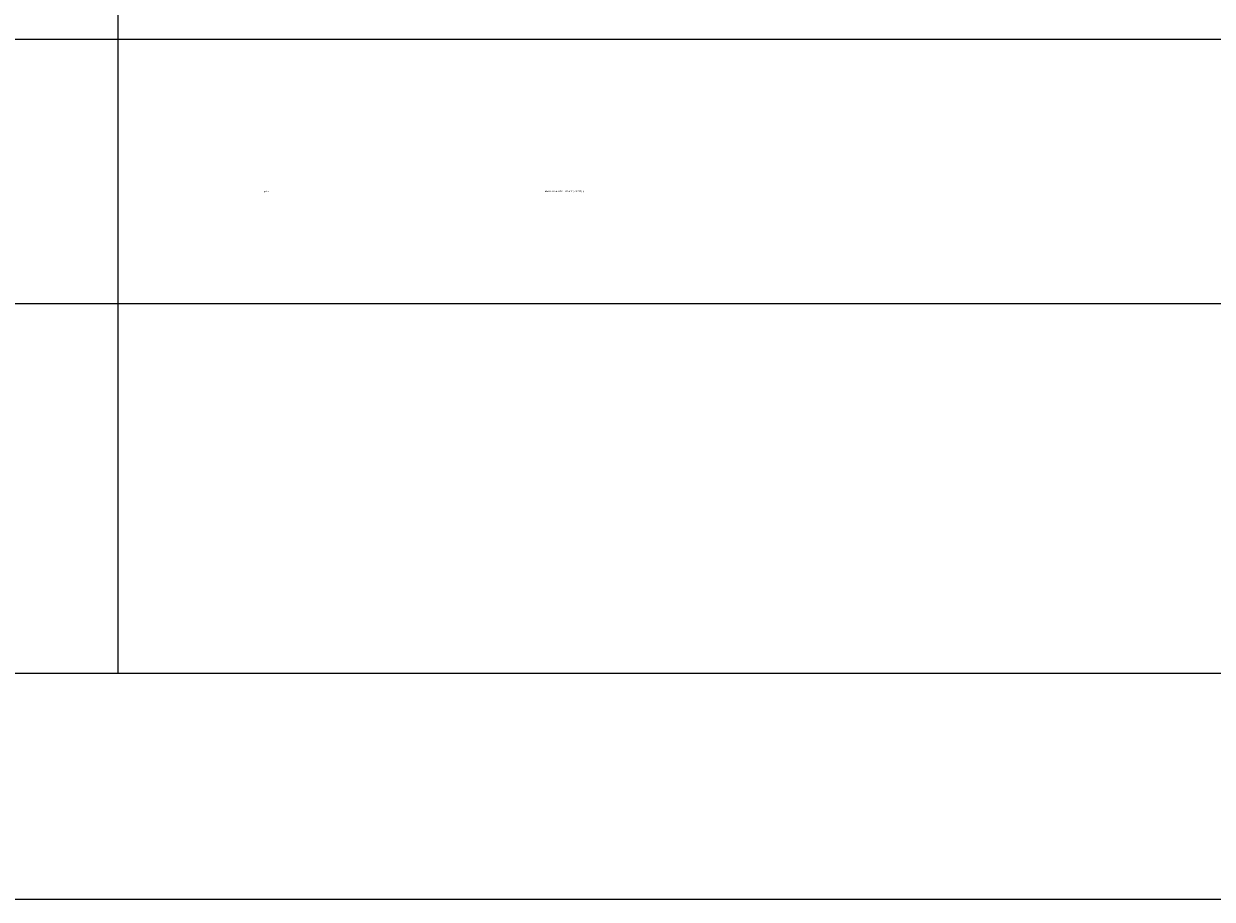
# Model space of a CAD drawing. Header units: millimetres. Extents: x -283 to 124139, y -3891 to 5906.
# Tile 30 of 55: x 1557 to 1794, y -3891 to -3717. Entities that reach past the tile are written whole.
import ezdxf

# ---------------------------------------------------------------- set-up
doc = ezdxf.new("R2010")
doc.units = ezdxf.units.MM
doc.header["$LTSCALE"] = 20
doc.header["$MEASUREMENT"] = 0
doc.layers.get('0').update_dxf_attribs({"color": 252, "linetype": 'CONTINUOUS'})

msp = doc.modelspace()

# ---------------------------------------------------------------- hatches: boundary and pattern name
h = msp.add_hatch(color=7)
h.dxf.hatch_style = 2
h.paths.add_polyline_path([(1604.88, -3750.39), (1604.88, -3750.56), (1604.88, -3750.39), (1604.88, -3750.56), (1605.05, -3750.56), (1604.9, -3750.56), (1604.88, -3750.39), (1604.97, -3750.39), (1605.05, -3750.39), (1605.05, -3750.56), (1605.05, -3750.39), (1604.97, -3750.39)])
h = msp.add_hatch(color=7)
h.paths.add_polyline_path([(1634.44, -3750.21), (1634.44, -3750.3), (1634.44, -3750.39), (1634.44, -3750.3)])
h.paths.add_polyline_path([(1634.44, -3750.39), (1634.44, -3750.56)])
h = msp.add_hatch(color=7)
h.dxf.hatch_style = 2
h.paths.add_polyline_path([(1637.29, -3750.39), (1637.29, -3750.56), (1637.29, -3750.39), (1637.29, -3750.56)])

# ---------------------------------------------------------------- linework, layer by layer
at = {"color": 7, "lineweight": 0}
msp.add_lwpolyline([(86.01, -3846.34), (2071.07, -3846.34), (2071.07, -2404.05), (86.01, -2404.05)], close=True, dxfattribs=at)
msp.add_lwpolyline([(-6.12, -2406.32), (-6.12, -3891.32), (2093.88, -3891.32), (2093.88, -2406.32)], close=True)
for points in [[(1576.14, -3538.9), (1576.14, -3846.34)], [(1467.03, -3720.08), (2065.31, -3720.08)], [(1467.03, -3772.74), (1897.51, -3772.74)], [(1467.03, -3846.34), (2065.31, -3846.34)]]:
    msp.add_lwpolyline(points, dxfattribs=at)

# ---------------------------------------------------------------- texts
at = {"color": 7, "char_height": 0.33, "attachment_point": 1}
for s, insert in [('{\\fT3romans.shxHorz2_139631N0|b0|i0|c0;mgr in}', (1604.88, -3750.23)), ('{\\fT3romans.shxHorz2_139631N0|b0|i0|c0;MAREK KARASZ LBS.0014/PWOS/15}', (1661.18, -3750.23))]:
    msp.add_mtext(s, dxfattribs=dict(at, insert=insert))

doc.saveas('drawing.dxf')
